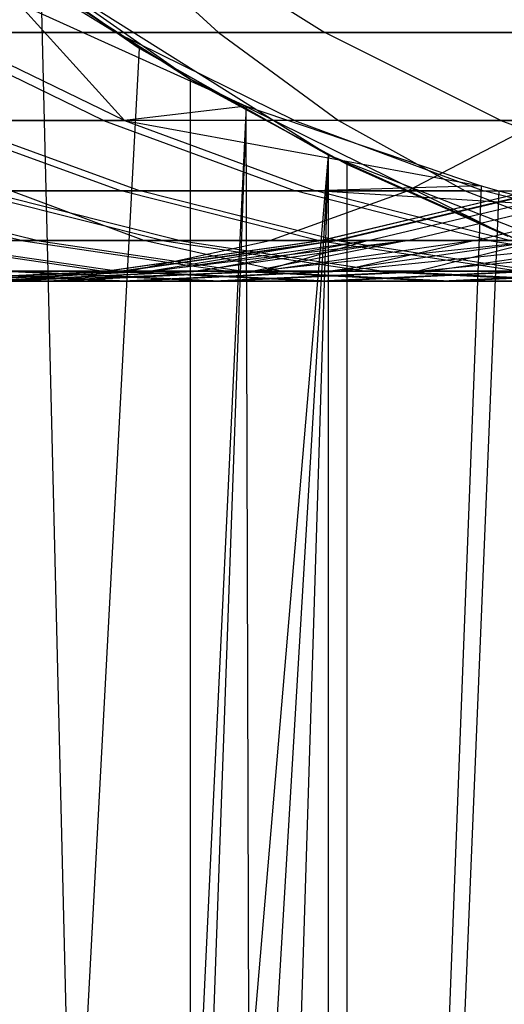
# Model space of a CAD drawing. Extents: x 0.1 to 12.1, y -6 to 6.
# Tile 86 of 181: x 6.615 to 6.74, y 0.545 to 0.799. Entities that reach past the tile are written whole.
import ezdxf

# ---------------------------------------------------------------- set-up
doc = ezdxf.new("R2010")
doc.units = 0
doc.header["$LTSCALE"] = 2.54
doc.layers.get('0').update_dxf_attribs({"linetype": 'CONTINUOUS'})

# ---------------------------------------------------------------- blocks, each defined once
blk = doc.blocks.new('DROPS_COLOR_C_STL')
at = {"color": 0}
for p, q in [((6.65889, 0.78391, 39.52568), (6.58384, 0.83655, 39.52568)), ((6.65889, 0.78391, 39.52568), (6.58384, 0.83655, 39.52568)), ((6.59448, 0.82396, 17.61598), (6.63961, 0.796, 17.59576)), ((6.59448, 0.82396, 17.61598), (6.63961, 0.796, 17.59576)), ((6.59981, 0.82387, 26.54502), (6.64566, 0.79198, 26.5493)), ((6.69464, 0.76432, 32.52113), (6.59981, 0.82387, 32.52113)), ((6.64566, 0.79198, 26.5493), (6.59981, 0.82387, 32.52113)), ((6.69464, 0.76432, 32.52113), (6.59981, 0.82387, 32.52113)), ((6.64566, 0.79198, 26.5493), (6.59981, 0.82387, 32.52113)), ((6.59981, 0.82387, 26.54502), (6.64566, 0.79198, 26.5493)), ((6.63587, 0.82396, 20.49454), (6.66618, 0.796, 20.45547)), ((6.63587, 0.82396, 20.49454), (6.66618, 0.796, 20.45547)), ((6.64929, 0.82396, 17.73298), (6.69371, 0.796, 17.71125)), ((6.64929, 0.82396, 17.73298), (6.69371, 0.796, 17.71125)), ((6.6203, 0.80883, 35.56443), (6.65889, 0.78391, 35.57003)), ((6.65889, -0.78391, 35.57003), (6.6203, 0.80883, 35.56443)), ((6.65889, -0.78391, 35.57003), (6.6203, 0.80883, 35.56443)), ((6.65889, 0.78391, 39.52568), (6.6203, 0.80883, 35.56443)), ((6.6203, 0.80883, 35.56443), (6.65889, 0.78391, 35.57003)), ((6.65889, 0.78391, 39.52568), (6.6203, 0.80883, 35.56443)), ((6.61438, 0.80359, 14.53386), (6.67332, 0.77693, 14.53962)), ((6.61438, 0.80359, 14.53386), (6.67332, 0.77693, 14.53962)), ((6.61438, 0.80359, 14.53386), (6.64183, 0.7733, 14.63602)), ((6.61438, 0.80359, 14.53386), (6.64183, 0.7733, 14.63602)), ((6.66618, 0.796, 20.45547), (6.54629, 0.796, 20.35986)), ((6.66618, 0.796, 20.45547), (6.54629, 0.796, 20.35986)), ((6.7834, 0.796, 19.85276), (6.58416, 0.796, 19.6702)), ((6.7834, 0.796, 19.85276), (6.58416, 0.796, 19.6702)), ((6.63643, 0.7733, 17.45934), (6.58949, 0.796, 17.47849)), ((6.58949, 0.796, 17.47849), (6.63961, 0.796, 17.59576)), ((6.63643, 0.7733, 17.45934), (6.58949, 0.796, 17.47849)), ((6.58949, 0.796, 17.47849), (6.63961, 0.796, 17.59576)), ((6.64183, 0.7733, 14.63602), (6.59495, 0.796, 14.61669)), ((6.64183, 0.7733, 14.63602), (6.59495, 0.796, 14.61669)), ((6.68588, 0.7733, 17.57503), (6.63961, 0.796, 17.59576)), ((6.63961, 0.796, 17.59576), (6.69371, 0.796, 17.71125)), ((6.68588, 0.7733, 17.57503), (6.63961, 0.796, 17.59576)), ((6.63961, 0.796, 17.59576), (6.69371, 0.796, 17.71125)), ((6.66618, 0.796, 20.45547), (6.69726, 0.7733, 20.41541)), ((6.66618, 0.796, 20.45547), (6.69726, 0.7733, 20.41541)), ((6.66618, 0.796, 20.45547), (6.78881, 0.796, 20.54787)), ((6.66618, 0.796, 20.45547), (6.78881, 0.796, 20.54787)), ((6.73926, 0.7733, 17.68896), (6.69371, 0.796, 17.71125)), ((6.69371, 0.796, 17.71125), (6.75145, 0.796, 17.82431)), ((6.73926, 0.7733, 17.68896), (6.69371, 0.796, 17.71125)), ((6.69371, 0.796, 17.71125), (6.75145, 0.796, 17.82431)), ((6.64566, 0.79198, 26.5493), (6.55711, -0.85989, 26.54135)), ((6.64566, 0.79198, 26.5493), (6.55711, -0.85989, 26.54135)), ((6.64566, 0.79198, 26.5493), (6.69464, 0.76432, 26.55427)), ((6.69464, 0.76432, 32.52113), (6.64566, 0.79198, 26.5493)), ((6.64566, 0.79198, 26.5493), (6.69464, 0.76432, 26.55427)), ((6.69464, 0.76432, 32.52113), (6.64566, 0.79198, 26.5493)), ((6.65889, 0.78391, 35.57003), (6.65889, -0.78391, 35.57003)), ((6.65889, 0.78391, 35.57003), (6.65889, -0.78391, 35.57003)), ((6.65889, 0.78391, 35.57003), (6.6994, 0.76194, 35.57632)), ((6.74107, 0.74332, 39.52568), (6.65889, 0.78391, 39.52568)), ((6.6994, 0.76194, 35.57632), (6.65889, 0.78391, 39.52568)), ((6.74107, 0.74332, 39.52568), (6.65889, 0.78391, 39.52568)), ((6.6994, 0.76194, 35.57632), (6.65889, 0.78391, 39.52568)), ((6.65889, 0.78391, 35.57003), (6.6994, 0.76194, 35.57632)), ((6.65889, 0.78391, 35.57003), (6.65889, 0.78391, 39.52568)), ((6.65889, 0.78391, 35.57003), (6.65889, 0.78391, 39.52568)), ((6.67332, 0.77693, 14.53962), (6.60093, -0.74735, 14.53262)), ((6.67332, 0.77693, 14.53962), (6.60093, -0.74735, 14.53262)), ((6.67332, 0.77693, 14.53962), (6.61942, -0.73767, 14.53433)), ((6.67332, 0.77693, 14.53962), (6.61942, -0.73767, 14.53433)), ((6.67332, 0.77693, 14.53962), (6.64183, 0.7733, 14.63602)), ((6.67332, 0.77693, 14.53962), (6.64183, 0.7733, 14.63602)), ((6.67332, 0.77693, 14.53962), (6.73418, 0.75637, 14.54619)), ((6.67789, -0.71179, 14.54009), (6.67332, 0.77693, 14.53962)), ((6.67789, -0.71179, 14.54009), (6.67332, 0.77693, 14.53962)), ((6.67332, 0.77693, 14.53962), (6.73418, 0.75637, 14.54619)), ((6.75017, 0.7733, 19.89105), (6.54892, 0.7733, 19.70665)), ((6.75017, 0.7733, 19.89105), (6.54892, 0.7733, 19.70665)), ((6.69726, 0.7733, 20.41541), (6.57846, 0.7733, 20.32066)), ((6.69726, 0.7733, 20.41541), (6.57846, 0.7733, 20.32066)), ((6.63643, 0.7733, 17.45934), (6.59081, 0.7733, 17.34168)), ((6.59081, 0.7733, 17.34168), (6.64104, 0.75511, 17.32315)), ((6.63643, 0.7733, 17.45934), (6.59081, 0.7733, 17.34168)), ((6.59081, 0.7733, 17.34168), (6.64104, 0.75511, 17.32315)), ((6.59576, 0.7733, 14.75329), (6.64183, 0.7733, 14.63602)), ((6.59576, 0.7733, 14.75329), (6.64183, 0.7733, 14.63602)), ((6.59576, 0.7733, 14.75329), (6.64592, 0.75511, 14.77201)), ((6.59576, 0.7733, 14.75329), (6.64592, 0.75511, 14.77201)), ((6.68588, 0.7733, 17.57503), (6.63643, 0.7733, 17.45934)), ((6.63643, 0.7733, 17.45934), (6.68601, 0.75511, 17.43912)), ((6.68588, 0.7733, 17.57503), (6.63643, 0.7733, 17.45934)), ((6.63643, 0.7733, 17.45934), (6.68601, 0.75511, 17.43912)), ((6.64183, 0.7733, 14.63602), (6.73418, 0.75637, 14.54619)), ((6.64183, 0.7733, 14.63602), (6.73418, 0.75637, 14.54619)), ((6.64183, 0.7733, 14.63602), (6.69132, 0.75511, 14.65644)), ((6.64183, 0.7733, 14.63602), (6.69132, 0.75511, 14.65644)), ((6.73926, 0.7733, 17.68896), (6.68588, 0.7733, 17.57503)), ((6.68588, 0.7733, 17.57503), (6.73475, 0.75511, 17.55314)), ((6.73926, 0.7733, 17.68896), (6.68588, 0.7733, 17.57503)), ((6.68588, 0.7733, 17.57503), (6.73475, 0.75511, 17.55314)), ((6.69726, 0.7733, 20.41541), (6.73007, 0.75511, 20.37311)), ((6.69726, 0.7733, 20.41541), (6.73007, 0.75511, 20.37311)), ((6.69726, 0.7733, 20.41541), (6.81877, 0.7733, 20.50697)), ((6.69726, 0.7733, 20.41541), (6.81877, 0.7733, 20.50697)), ((6.71507, 0.75511, 19.93149), (6.75017, 0.7733, 19.89105)), ((6.71507, 0.75511, 19.93149), (6.75017, 0.7733, 19.89105)), ((6.79622, 0.7733, 17.8005), (6.73926, 0.7733, 17.68896)), ((6.73926, 0.7733, 17.68896), (6.78735, 0.75511, 17.66543)), ((6.79622, 0.7733, 17.8005), (6.73926, 0.7733, 17.68896)), ((6.73926, 0.7733, 17.68896), (6.78735, 0.75511, 17.66543)), ((6.55711, -0.85989, 26.54135), (6.69464, 0.76432, 26.55427)), ((6.55711, -0.85989, 26.54135), (6.69464, 0.76432, 26.55427)), ((6.69464, 0.76432, 26.55427), (6.59981, -0.82387, 26.54502)), ((6.69464, 0.76432, 26.55427), (6.59981, -0.82387, 26.54502)), ((6.64573, -0.79194, 26.54931), (6.69464, 0.76432, 26.55427)), ((6.64573, -0.79194, 26.54931), (6.69464, 0.76432, 26.55427)), ((6.69464, -0.76432, 26.55427), (6.69464, 0.76432, 26.55427)), ((6.69464, 0.76432, 26.55427), (6.74593, 0.74139, 26.5599)), ((6.69464, -0.76432, 26.55427), (6.69464, 0.76432, 26.55427)), ((6.79889, 0.72343, 32.52113), (6.69464, 0.76432, 32.52113)), ((6.74593, 0.74139, 26.5599), (6.69464, 0.76432, 32.52113)), ((6.79889, 0.72343, 32.52113), (6.69464, 0.76432, 32.52113)), ((6.74593, 0.74139, 26.5599), (6.69464, 0.76432, 32.52113)), ((6.69464, 0.76432, 26.55427), (6.74593, 0.74139, 26.5599)), ((6.69464, 0.76432, 26.55427), (6.69464, 0.76432, 32.52113)), ((6.69464, 0.76432, 26.55427), (6.69464, 0.76432, 32.52113)), ((6.6994, 0.76194, 35.57632), (6.69937, -0.76196, 35.57632)), ((6.6994, 0.76194, 35.57632), (6.69937, -0.76196, 35.57632)), ((6.6994, 0.76194, 35.57632), (6.74107, 0.74332, 35.58325)), ((6.74107, 0.74332, 39.52568), (6.6994, 0.76194, 35.57632)), ((6.6994, 0.76194, 35.57632), (6.74107, 0.74332, 35.58325)), ((6.74107, 0.74332, 39.52568), (6.6994, 0.76194, 35.57632)), ((6.71507, 0.75511, 19.93149), (6.5117, 0.75511, 19.74514)), ((6.71507, 0.75511, 19.93149), (6.5117, 0.75511, 19.74514)), ((6.61508, 0.74218, 17.07162), (6.563, 0.75511, 17.08691)), ((6.61508, 0.74218, 17.07162), (6.563, 0.75511, 17.08691)), ((6.61918, 0.74218, 15.02266), (6.56716, 0.75511, 15.00715)), ((6.61918, 0.74218, 15.02266), (6.56716, 0.75511, 15.00715)), ((6.65157, 0.74218, 17.18867), (6.60003, 0.75511, 17.20572)), ((6.60003, 0.75511, 17.20572), (6.64104, 0.75511, 17.32315)), ((6.65157, 0.74218, 17.18867), (6.60003, 0.75511, 17.20572)), ((6.60003, 0.75511, 17.20572), (6.64104, 0.75511, 17.32315)), ((6.65601, 0.74218, 14.90617), (6.60454, 0.75511, 14.88891)), ((6.64592, 0.75511, 14.77201), (6.60454, 0.75511, 14.88891)), ((6.65601, 0.74218, 14.90617), (6.60454, 0.75511, 14.88891)), ((6.64592, 0.75511, 14.77201), (6.60454, 0.75511, 14.88891)), ((6.73007, 0.75511, 20.37311), (6.61243, 0.75511, 20.27928)), ((6.73007, 0.75511, 20.37311), (6.61243, 0.75511, 20.27928)), ((6.64687, 0.74218, 20.23732), (6.61243, 0.75511, 20.27928)), ((6.64687, 0.74218, 20.23732), (6.61243, 0.75511, 20.27928)), ((6.69197, 0.74218, 17.30436), (6.64104, 0.75511, 17.32315)), ((6.64104, 0.75511, 17.32315), (6.68601, 0.75511, 17.43912)), ((6.69197, 0.74218, 17.30436), (6.64104, 0.75511, 17.32315)), ((6.64104, 0.75511, 17.32315), (6.68601, 0.75511, 17.43912)), ((6.69678, 0.74218, 14.791), (6.64592, 0.75511, 14.77201)), ((6.69132, 0.75511, 14.65644), (6.64592, 0.75511, 14.77201)), ((6.69678, 0.74218, 14.791), (6.64592, 0.75511, 14.77201)), ((6.69132, 0.75511, 14.65644), (6.64592, 0.75511, 14.77201)), ((6.73418, 0.75637, 14.54619), (6.67789, -0.71179, 14.54009)), ((6.73418, 0.75637, 14.54619), (6.67789, -0.71179, 14.54009)), ((6.73871, 0.7551, 14.5467), (6.67789, -0.71179, 14.54009)), ((6.73871, 0.7551, 14.5467), (6.67789, -0.71179, 14.54009)), ((6.67949, 0.74218, 19.97248), (6.71507, 0.75511, 19.93149)), ((6.67949, 0.74218, 19.97248), (6.71507, 0.75511, 19.93149)), ((6.73627, 0.74218, 17.41861), (6.68601, 0.75511, 17.43912)), ((6.68601, 0.75511, 17.43912), (6.73475, 0.75511, 17.55314)), ((6.73627, 0.74218, 17.41861), (6.68601, 0.75511, 17.43912)), ((6.68601, 0.75511, 17.43912), (6.73475, 0.75511, 17.55314)), ((6.73418, 0.75637, 14.54619), (6.69132, 0.75511, 14.65644)), ((6.73418, 0.75637, 14.54619), (6.69132, 0.75511, 14.65644)), ((6.69132, 0.75511, 14.65644), (6.73871, 0.7551, 14.5467)), ((6.74151, 0.74218, 14.67714), (6.69132, 0.75511, 14.65644)), ((6.74151, 0.74218, 14.67714), (6.69132, 0.75511, 14.65644)), ((6.75356, 0.75119, 14.54841), (6.69132, 0.75511, 14.65644)), ((6.75356, 0.75119, 14.54841), (6.69132, 0.75511, 14.65644)), ((6.69132, 0.75511, 14.65644), (6.73871, 0.7551, 14.5467)), ((6.6925, 0.74218, 16.10583), (6.74678, 0.75511, 16.10501)), ((6.6925, 0.74218, 16.10583), (6.74678, 0.75511, 16.10501)), ((6.69274, 0.74218, 15.99117), (6.74702, 0.75511, 15.99218)), ((6.69274, 0.74218, 15.99117), (6.74702, 0.75511, 15.99218)), ((6.69617, 0.74218, 16.22045), (6.7504, 0.75511, 16.21778)), ((6.69617, 0.74218, 16.22045), (6.7504, 0.75511, 16.21778)), ((6.69689, 0.74218, 15.87626), (6.7511, 0.75511, 15.87911)), ((6.69689, 0.74218, 15.87626), (6.7511, 0.75511, 15.87911)), ((6.70494, 0.74218, 15.76156), (6.75902, 0.75511, 15.76625)), ((6.70494, 0.74218, 15.76156), (6.75902, 0.75511, 15.76625)), ((6.71507, 0.75511, 19.93149), (6.82309, 0.75511, 20.02263)), ((6.71507, 0.75511, 19.93149), (6.82309, 0.75511, 20.02263)), ((6.71511, 0.74218, 16.44785), (6.76903, 0.75511, 16.44155)), ((6.71511, 0.74218, 16.44785), (6.76903, 0.75511, 16.44155)), ((6.73007, 0.75511, 20.37311), (6.76335, 0.74218, 20.33022)), ((6.73007, 0.75511, 20.37311), (6.76335, 0.74218, 20.33022)), ((6.73007, 0.75511, 20.37311), (6.85041, 0.75511, 20.46378)), ((6.73007, 0.75511, 20.37311), (6.85041, 0.75511, 20.46378)), ((6.73262, 0.74218, 15.53326), (6.78626, 0.75511, 15.54161)), ((6.73262, 0.74218, 15.53326), (6.78626, 0.75511, 15.54161)), ((6.73418, 0.75637, 14.54619), (6.73871, 0.7551, 14.5467)), ((6.73418, 0.75637, 14.54619), (6.73871, 0.7551, 14.5467)), ((6.78429, 0.74218, 17.53094), (6.73475, 0.75511, 17.55314)), ((6.73475, 0.75511, 17.55314), (6.78735, 0.75511, 17.66543)), ((6.78429, 0.74218, 17.53094), (6.73475, 0.75511, 17.55314)), ((6.73475, 0.75511, 17.55314), (6.78735, 0.75511, 17.66543)), ((6.73871, 0.7551, 14.5467), (6.75356, 0.75119, 14.54841)), ((6.73871, 0.7551, 14.5467), (6.75356, 0.75119, 14.54841)), ((6.67949, 0.74218, 19.97248), (6.47397, 0.74218, 19.78416)), ((6.67949, 0.74218, 19.97248), (6.47397, 0.74218, 19.78416)), ((6.53301, 0.74218, 20.14124), (6.64687, 0.74218, 20.23732)), ((6.53301, 0.74218, 20.14124), (6.64687, 0.74218, 20.23732)), ((6.61508, 0.74218, 17.07162), (6.58257, 0.74218, 16.9534)), ((6.58257, 0.74218, 16.9534), (6.63655, 0.7343, 16.93953)), ((6.61508, 0.74218, 17.07162), (6.58257, 0.74218, 16.9534)), ((6.58257, 0.74218, 16.9534), (6.63655, 0.7343, 16.93953)), ((6.58645, 0.74218, 15.13988), (6.61918, 0.74218, 15.02266)), ((6.58645, 0.74218, 15.13988), (6.61918, 0.74218, 15.02266)), ((6.58645, 0.74218, 15.13988), (6.64037, 0.7343, 15.154)), ((6.58645, 0.74218, 15.13988), (6.64037, 0.7343, 15.154)), ((6.65157, 0.74218, 17.18867), (6.61508, 0.74218, 17.07162)), ((6.61508, 0.74218, 17.07162), (6.66857, 0.7343, 17.05592)), ((6.65157, 0.74218, 17.18867), (6.61508, 0.74218, 17.07162)), ((6.61508, 0.74218, 17.07162), (6.66857, 0.7343, 17.05592)), ((6.61918, 0.74218, 15.02266), (6.65601, 0.74218, 14.90617)), ((6.61918, 0.74218, 15.02266), (6.65601, 0.74218, 14.90617)), ((6.61918, 0.74218, 15.02266), (6.6726, 0.7343, 15.03858)), ((6.61918, 0.74218, 15.02266), (6.6726, 0.7343, 15.03858)), ((6.63677, 0.7343, 16.10668), (6.6925, 0.74218, 16.10583)), ((6.63677, 0.7343, 16.10668), (6.6925, 0.74218, 16.10583)), ((6.63701, 0.7343, 15.99013), (6.69274, 0.74218, 15.99117)), ((6.63701, 0.7343, 15.99013), (6.69274, 0.74218, 15.99117)), ((6.6405, 0.7343, 16.22318), (6.69617, 0.74218, 16.22045)), ((6.6405, 0.7343, 16.22318), (6.69617, 0.74218, 16.22045)), ((6.64123, 0.7343, 15.87333), (6.69689, 0.74218, 15.87626)), ((6.64123, 0.7343, 15.87333), (6.69689, 0.74218, 15.87626)), ((6.64295, 0.7343, 20.01458), (6.67949, 0.74218, 19.97248)), ((6.64295, 0.7343, 20.01458), (6.67949, 0.74218, 19.97248)), ((6.76335, 0.74218, 20.33022), (6.64687, 0.74218, 20.23732)), ((6.76335, 0.74218, 20.33022), (6.64687, 0.74218, 20.23732)), ((6.68224, 0.7343, 20.19423), (6.64687, 0.74218, 20.23732)), ((6.68224, 0.7343, 20.19423), (6.64687, 0.74218, 20.23732)), ((6.64817, 0.7343, 16.33892), (6.69617, 0.74218, 16.22045)), ((6.64817, 0.7343, 16.33892), (6.69617, 0.74218, 16.22045)), ((6.64817, 0.7343, 16.33892), (6.71511, 0.74218, 16.44785)), ((6.64817, 0.7343, 16.33892), (6.71511, 0.74218, 16.44785)), ((6.64941, 0.7343, 15.75674), (6.70494, 0.74218, 15.76156)), ((6.64941, 0.7343, 15.75674), (6.70494, 0.74218, 15.76156)), ((6.69197, 0.74218, 17.30436), (6.65157, 0.74218, 17.18867)), ((6.65157, 0.74218, 17.18867), (6.70449, 0.7343, 17.17116)), ((6.69197, 0.74218, 17.30436), (6.65157, 0.74218, 17.18867)), ((6.65157, 0.74218, 17.18867), (6.70449, 0.7343, 17.17116)), ((6.65601, 0.74218, 14.90617), (6.69678, 0.74218, 14.791)), ((6.65601, 0.74218, 14.90617), (6.69678, 0.74218, 14.791)), ((6.65601, 0.74218, 14.90617), (6.70886, 0.7343, 14.92389)), ((6.65601, 0.74218, 14.90617), (6.70886, 0.7343, 14.92389)), ((6.65975, 0.7343, 16.45433), (6.71511, 0.74218, 16.44785)), ((6.65975, 0.7343, 16.45433), (6.71511, 0.74218, 16.44785)), ((6.70494, 0.74218, 15.76156), (6.66152, 0.7343, 15.64048)), ((6.70494, 0.74218, 15.76156), (6.66152, 0.7343, 15.64048)), ((6.71511, 0.74218, 16.44785), (6.67523, 0.7343, 16.56941)), ((6.67523, 0.7343, 16.56941), (6.74938, 0.74218, 16.67372)), ((6.67523, 0.7343, 16.56941), (6.74938, 0.74218, 16.67372)), ((6.71511, 0.74218, 16.44785), (6.67523, 0.7343, 16.56941)), ((6.70494, 0.74218, 15.76156), (6.67755, 0.7343, 15.52469)), ((6.70494, 0.74218, 15.76156), (6.67755, 0.7343, 15.52469)), ((6.73262, 0.74218, 15.53326), (6.67755, 0.7343, 15.52469)), ((6.73262, 0.74218, 15.53326), (6.67755, 0.7343, 15.52469)), ((6.67949, 0.74218, 19.97248), (6.78865, 0.74218, 20.06459)), ((6.67949, 0.74218, 19.97248), (6.78865, 0.74218, 20.06459)), ((6.73627, 0.74218, 17.41861), (6.69197, 0.74218, 17.30436)), ((6.69197, 0.74218, 17.30436), (6.74426, 0.7343, 17.28507)), ((6.73627, 0.74218, 17.41861), (6.69197, 0.74218, 17.30436)), ((6.69197, 0.74218, 17.30436), (6.74426, 0.7343, 17.28507)), ((6.6925, 0.74218, 16.10583), (6.69274, 0.74218, 15.99117)), ((6.69617, 0.74218, 16.22045), (6.6925, 0.74218, 16.10583)), ((6.6925, 0.74218, 16.10583), (6.69274, 0.74218, 15.99117)), ((6.69617, 0.74218, 16.22045), (6.6925, 0.74218, 16.10583)), ((6.69274, 0.74218, 15.99117), (6.69689, 0.74218, 15.87626)), ((6.69274, 0.74218, 15.99117), (6.69689, 0.74218, 15.87626)), ((6.69458, 0.7343, 16.68391), (6.74938, 0.74218, 16.67372)), ((6.69458, 0.7343, 16.68391), (6.74938, 0.74218, 16.67372)), ((6.71511, 0.74218, 16.44785), (6.69617, 0.74218, 16.22045)), ((6.71511, 0.74218, 16.44785), (6.69617, 0.74218, 16.22045)), ((6.69678, 0.74218, 14.791), (6.74151, 0.74218, 14.67714)), ((6.69678, 0.74218, 14.791), (6.74151, 0.74218, 14.67714)), ((6.69678, 0.74218, 14.791), (6.749, 0.7343, 14.8105)), ((6.69678, 0.74218, 14.791), (6.749, 0.7343, 14.8105)), ((6.69689, 0.74218, 15.87626), (6.70494, 0.74218, 15.76156)), ((6.69689, 0.74218, 15.87626), (6.70494, 0.74218, 15.76156)), ((6.73262, 0.74218, 15.53326), (6.69747, 0.7343, 15.40953)), ((6.73262, 0.74218, 15.53326), (6.69747, 0.7343, 15.40953)), ((6.77563, 0.74218, 15.30741), (6.69747, 0.7343, 15.40953)), ((6.77563, 0.74218, 15.30741), (6.69747, 0.7343, 15.40953)), ((6.70494, 0.74218, 15.76156), (6.73262, 0.74218, 15.53326)), ((6.70494, 0.74218, 15.76156), (6.73262, 0.74218, 15.53326)), ((6.74938, 0.74218, 16.67372), (6.71511, 0.74218, 16.44785)), ((6.74938, 0.74218, 16.67372), (6.71511, 0.74218, 16.44785)), ((6.74938, 0.74218, 16.67372), (6.71787, 0.7343, 16.7982)), ((6.71787, 0.7343, 16.7982), (6.79899, 0.74218, 16.89777)), ((6.71787, 0.7343, 16.7982), (6.79899, 0.74218, 16.89777)), ((6.74938, 0.74218, 16.67372), (6.71787, 0.7343, 16.7982)), ((6.77563, 0.74218, 15.30741), (6.72126, 0.7343, 15.29512)), ((6.77563, 0.74218, 15.30741), (6.72126, 0.7343, 15.29512)), ((6.73262, 0.74218, 15.53326), (6.77563, 0.74218, 15.30741)), ((6.73262, 0.74218, 15.53326), (6.77563, 0.74218, 15.30741)), ((6.78429, 0.74218, 17.53094), (6.73627, 0.74218, 17.41861)), ((6.73627, 0.74218, 17.41861), (6.78788, 0.7343, 17.39755)), ((6.78429, 0.74218, 17.53094), (6.73627, 0.74218, 17.41861)), ((6.73627, 0.74218, 17.41861), (6.78788, 0.7343, 17.39755)), ((6.64295, 0.7343, 20.01458), (6.43522, 0.7343, 19.82424)), ((6.64295, 0.7343, 20.01458), (6.43522, 0.7343, 19.82424)), ((6.61988, 0.73168, 16.57778), (6.56452, 0.7343, 16.58616)), ((6.61988, 0.73168, 16.57778), (6.56452, 0.7343, 16.58616)), ((6.62223, 0.73168, 15.51608), (6.56691, 0.7343, 15.50747)), ((6.62223, 0.73168, 15.51608), (6.56691, 0.7343, 15.50747)), ((6.56954, 0.7343, 20.09915), (6.68224, 0.7343, 20.19423)), ((6.56954, 0.7343, 20.09915), (6.68224, 0.7343, 20.19423)), ((6.58078, 0.73168, 16.10753), (6.63677, 0.7343, 16.10668)), ((6.58078, 0.73168, 16.10753), (6.63677, 0.7343, 16.10668)), ((6.58103, 0.73168, 15.98909), (6.63701, 0.7343, 15.99013)), ((6.58103, 0.73168, 15.98909), (6.63701, 0.7343, 15.99013)), ((6.63954, 0.73168, 16.69414), (6.5845, 0.7343, 16.70438)), ((6.63954, 0.73168, 16.69414), (6.5845, 0.7343, 16.70438)), ((6.58458, 0.73168, 16.22592), (6.6405, 0.7343, 16.22318)), ((6.58458, 0.73168, 16.22592), (6.6405, 0.7343, 16.22318)), ((6.58532, 0.73168, 15.87039), (6.64123, 0.7343, 15.87333)), ((6.58532, 0.73168, 15.87039), (6.64123, 0.7343, 15.87333)), ((6.64247, 0.73168, 15.39905), (6.58747, 0.7343, 15.38857)), ((6.64247, 0.73168, 15.39905), (6.58747, 0.7343, 15.38857)), ((6.59237, 0.73168, 16.34354), (6.64817, 0.7343, 16.33892)), ((6.59237, 0.73168, 16.34354), (6.64817, 0.7343, 16.33892)), ((6.59363, 0.73168, 15.7519), (6.64941, 0.7343, 15.75674)), ((6.59363, 0.73168, 15.7519), (6.64941, 0.7343, 15.75674)), ((6.60414, 0.73168, 16.46083), (6.65975, 0.7343, 16.45433)), ((6.60414, 0.73168, 16.46083), (6.65975, 0.7343, 16.45433)), ((6.60594, 0.73168, 15.63375), (6.66152, 0.7343, 15.64048)), ((6.60594, 0.73168, 15.63375), (6.66152, 0.7343, 15.64048)), ((6.60625, 0.73168, 20.05686), (6.68224, 0.7343, 20.19423)), ((6.60625, 0.73168, 20.05686), (6.64295, 0.7343, 20.01458)), ((6.60625, 0.73168, 20.05686), (6.68224, 0.7343, 20.19423)), ((6.60625, 0.73168, 20.05686), (6.64295, 0.7343, 20.01458)), ((6.66321, 0.73168, 16.8103), (6.60855, 0.7343, 16.82239)), ((6.60855, 0.7343, 16.82239), (6.63655, 0.7343, 16.93953)), ((6.66321, 0.73168, 16.8103), (6.60855, 0.7343, 16.82239)), ((6.60855, 0.7343, 16.82239), (6.63655, 0.7343, 16.93953)), ((6.66665, 0.73168, 15.28278), (6.61204, 0.7343, 15.27043)), ((6.64037, 0.7343, 15.154), (6.61204, 0.7343, 15.27043)), ((6.66665, 0.73168, 15.28278), (6.61204, 0.7343, 15.27043)), ((6.64037, 0.7343, 15.154), (6.61204, 0.7343, 15.27043)), ((6.61988, 0.73168, 16.57778), (6.67523, 0.7343, 16.56941)), ((6.61988, 0.73168, 16.57778), (6.67523, 0.7343, 16.56941)), ((6.62223, 0.73168, 15.51608), (6.67755, 0.7343, 15.52469)), ((6.62223, 0.73168, 15.51608), (6.67755, 0.7343, 15.52469)), ((6.69078, 0.73168, 16.92559), (6.63655, 0.7343, 16.93953)), ((6.63655, 0.7343, 16.93953), (6.66857, 0.7343, 17.05592)), ((6.69078, 0.73168, 16.92559), (6.63655, 0.7343, 16.93953)), ((6.63655, 0.7343, 16.93953), (6.66857, 0.7343, 17.05592)), ((6.63701, 0.7343, 15.99013), (6.63677, 0.7343, 16.10668)), ((6.63677, 0.7343, 16.10668), (6.6405, 0.7343, 16.22318)), ((6.63701, 0.7343, 15.99013), (6.63677, 0.7343, 16.10668)), ((6.63677, 0.7343, 16.10668), (6.6405, 0.7343, 16.22318)), ((6.64123, 0.7343, 15.87333), (6.63701, 0.7343, 15.99013)), ((6.64123, 0.7343, 15.87333), (6.63701, 0.7343, 15.99013)), ((6.63954, 0.73168, 16.69414), (6.69458, 0.7343, 16.68391)), ((6.63954, 0.73168, 16.69414), (6.69458, 0.7343, 16.68391)), ((6.69453, 0.73168, 15.16817), (6.64037, 0.7343, 15.154)), ((6.6726, 0.7343, 15.03858), (6.64037, 0.7343, 15.154)), ((6.69453, 0.73168, 15.16817), (6.64037, 0.7343, 15.154)), ((6.6726, 0.7343, 15.03858), (6.64037, 0.7343, 15.154)), ((6.6405, 0.7343, 16.22318), (6.64817, 0.7343, 16.33892)), ((6.6405, 0.7343, 16.22318), (6.64817, 0.7343, 16.33892)), ((6.64941, 0.7343, 15.75674), (6.64123, 0.7343, 15.87333)), ((6.64941, 0.7343, 15.75674), (6.64123, 0.7343, 15.87333)), ((6.64247, 0.73168, 15.39905), (6.69747, 0.7343, 15.40953)), ((6.64247, 0.73168, 15.39905), (6.69747, 0.7343, 15.40953)), ((6.64295, 0.7343, 20.01458), (6.75328, 0.7343, 20.10768)), ((6.64295, 0.7343, 20.01458), (6.75328, 0.7343, 20.10768)), ((6.64817, 0.7343, 16.33892), (6.65975, 0.7343, 16.45433)), ((6.64817, 0.7343, 16.33892), (6.65975, 0.7343, 16.45433)), ((6.66152, 0.7343, 15.64048), (6.64941, 0.7343, 15.75674)), ((6.66152, 0.7343, 15.64048), (6.64941, 0.7343, 15.75674)), ((6.65975, 0.7343, 16.45433), (6.67523, 0.7343, 16.56941)), ((6.65975, 0.7343, 16.45433), (6.67523, 0.7343, 16.56941)), ((6.67755, 0.7343, 15.52469), (6.66152, 0.7343, 15.64048)), ((6.67755, 0.7343, 15.52469), (6.66152, 0.7343, 15.64048)), ((6.66321, 0.73168, 16.8103), (6.71787, 0.7343, 16.7982)), ((6.66321, 0.73168, 16.8103), (6.71787, 0.7343, 16.7982)), ((6.66665, 0.73168, 15.28278), (6.72126, 0.7343, 15.29512)), ((6.66665, 0.73168, 15.28278), (6.72126, 0.7343, 15.29512)), ((6.72228, 0.73168, 17.04015), (6.66857, 0.7343, 17.05592)), ((6.66857, 0.7343, 17.05592), (6.70449, 0.7343, 17.17116)), ((6.72228, 0.73168, 17.04015), (6.66857, 0.7343, 17.05592)), ((6.66857, 0.7343, 17.05592), (6.70449, 0.7343, 17.17116)), ((6.72626, 0.73168, 15.05457), (6.6726, 0.7343, 15.03858)), ((6.70886, 0.7343, 14.92389), (6.6726, 0.7343, 15.03858)), ((6.72626, 0.73168, 15.05457), (6.6726, 0.7343, 15.03858)), ((6.70886, 0.7343, 14.92389), (6.6726, 0.7343, 15.03858)), ((6.67523, 0.7343, 16.56941), (6.69458, 0.7343, 16.68391)), ((6.67523, 0.7343, 16.56941), (6.69458, 0.7343, 16.68391)), ((6.69747, 0.7343, 15.40953), (6.67755, 0.7343, 15.52469)), ((6.69747, 0.7343, 15.40953), (6.67755, 0.7343, 15.52469)), ((6.79751, 0.7343, 20.28617), (6.68224, 0.7343, 20.19423)), ((6.79751, 0.7343, 20.28617), (6.68224, 0.7343, 20.19423)), ((6.69078, 0.73168, 16.92559), (6.745, 0.7343, 16.91165)), ((6.69078, 0.73168, 16.92559), (6.745, 0.7343, 16.91165)), ((6.69453, 0.73168, 15.16817), (6.7487, 0.7343, 15.18235)), ((6.69453, 0.73168, 15.16817), (6.7487, 0.7343, 15.18235)), ((6.69458, 0.7343, 16.68391), (6.71787, 0.7343, 16.7982)), ((6.69458, 0.7343, 16.68391), (6.71787, 0.7343, 16.7982)), ((6.72126, 0.7343, 15.29512), (6.69747, 0.7343, 15.40953)), ((6.72126, 0.7343, 15.29512), (6.69747, 0.7343, 15.40953)), ((6.75764, 0.73168, 17.15358), (6.70449, 0.7343, 17.17116)), ((6.70449, 0.7343, 17.17116), (6.74426, 0.7343, 17.28507)), ((6.75764, 0.73168, 17.15358), (6.70449, 0.7343, 17.17116)), ((6.70449, 0.7343, 17.17116), (6.74426, 0.7343, 17.28507)), ((6.76194, 0.73168, 14.94169), (6.70886, 0.7343, 14.92389)), ((6.749, 0.7343, 14.8105), (6.70886, 0.7343, 14.92389)), ((6.76194, 0.73168, 14.94169), (6.70886, 0.7343, 14.92389)), ((6.749, 0.7343, 14.8105), (6.70886, 0.7343, 14.92389)), ((6.71787, 0.7343, 16.7982), (6.745, 0.7343, 16.91165)), ((6.71787, 0.7343, 16.7982), (6.745, 0.7343, 16.91165)), ((6.7487, 0.7343, 15.18235), (6.72126, 0.7343, 15.29512)), ((6.7487, 0.7343, 15.18235), (6.72126, 0.7343, 15.29512)), ((6.72228, 0.73168, 17.04015), (6.776, 0.7343, 17.02438)), ((6.72228, 0.73168, 17.04015), (6.776, 0.7343, 17.02438)), ((6.72626, 0.73168, 15.05457), (6.77991, 0.7343, 15.07057)), ((6.72626, 0.73168, 15.05457), (6.77991, 0.7343, 15.07057)), ((6.61988, 0.73168, 16.57778), (6.60414, 0.73168, 16.46083)), ((6.61988, 0.73168, 16.57778), (6.60414, 0.73168, 16.46083)), ((6.60594, 0.73168, 15.63375), (6.62223, 0.73168, 15.51608)), ((6.60594, 0.73168, 15.63375), (6.62223, 0.73168, 15.51608)), ((6.83183, 0.73168, 20.24193), (6.60625, 0.73168, 20.05686)), ((6.83183, 0.73168, 20.24193), (6.60625, 0.73168, 20.05686)), ((6.63954, 0.73168, 16.69414), (6.61988, 0.73168, 16.57778)), ((6.63954, 0.73168, 16.69414), (6.61988, 0.73168, 16.57778)), ((6.62223, 0.73168, 15.51608), (6.64247, 0.73168, 15.39905)), ((6.62223, 0.73168, 15.51608), (6.64247, 0.73168, 15.39905)), ((6.66321, 0.73168, 16.8103), (6.63954, 0.73168, 16.69414)), ((6.66321, 0.73168, 16.8103), (6.63954, 0.73168, 16.69414)), ((6.64247, 0.73168, 15.39905), (6.66665, 0.73168, 15.28278)), ((6.64247, 0.73168, 15.39905), (6.66665, 0.73168, 15.28278)), ((6.69078, 0.73168, 16.92559), (6.66321, 0.73168, 16.8103)), ((6.69078, 0.73168, 16.92559), (6.66321, 0.73168, 16.8103)), ((6.66665, 0.73168, 15.28278), (6.69453, 0.73168, 15.16817)), ((6.66665, 0.73168, 15.28278), (6.69453, 0.73168, 15.16817)), ((6.72228, 0.73168, 17.04015), (6.69078, 0.73168, 16.92559)), ((6.72228, 0.73168, 17.04015), (6.69078, 0.73168, 16.92559)), ((6.69453, 0.73168, 15.16817), (6.72626, 0.73168, 15.05457)), ((6.69453, 0.73168, 15.16817), (6.72626, 0.73168, 15.05457)), ((6.75764, 0.73168, 17.15358), (6.72228, 0.73168, 17.04015)), ((6.75764, 0.73168, 17.15358), (6.72228, 0.73168, 17.04015)), ((6.72626, 0.73168, 15.05457), (6.76194, 0.73168, 14.94169)), ((6.72626, 0.73168, 15.05457), (6.76194, 0.73168, 14.94169))]:
    blk.add_line(p, q, dxfattribs=at)

msp = doc.modelspace()

# ---------------------------------------------------------------- block references
at = {"color": 0}
msp.add_blockref('DROPS_COLOR_C_STL', (0, 0), dxfattribs=at)

doc.saveas('drawing.dxf')
